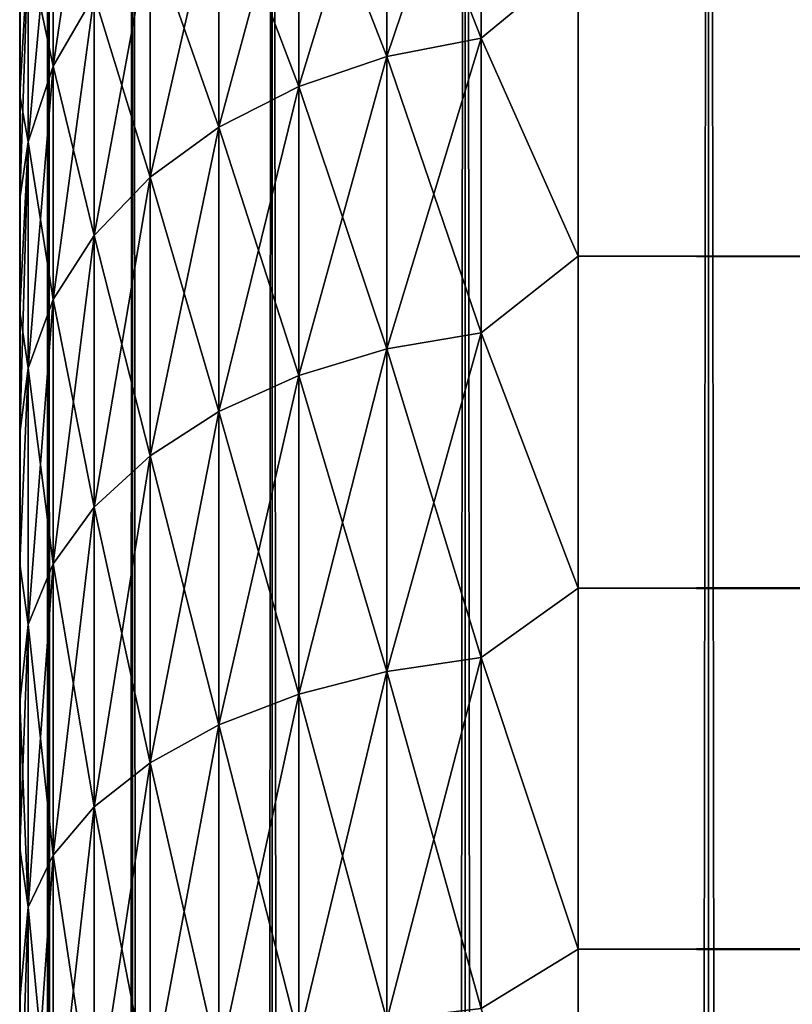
# Model space of a CAD drawing. Extents: x -265 to 265, y 0 to 747.
# Tile 192 of 256: x -265 to -262.23, y 725.61 to 729.14. Entities that reach past the tile are written whole.
import ezdxf

# ---------------------------------------------------------------- set-up
doc = ezdxf.new("R2010")
doc.units = 0
doc.header["$LTSCALE"] = 65.185185
for name, color, linetype in [('2', 7, 'CONTINUOUS'), ('3', 7, 'CONTINUOUS'), ('5', 7, 'CONTINUOUS'), ('51', 7, 'CONTINUOUS'), ('52', 7, 'CONTINUOUS')]:
    doc.layers.add(name, color=color, linetype=linetype)

msp = doc.modelspace()

# ---------------------------------------------------------------- linework, layer by layer
at = {"layer": '2', "color": 7, "linetype": 'CONTINUOUS'}
for points in [[(-265, 729.2012, 22.4416), (-265, 728.8654, 21.8738), (-265, 729.2012, 32.5584), (-265, 729.2012, 22.4416)], [(-265, 729.2012, 32.5584), (-265, 728.8654, 21.8738), (-265, 728.8654, 33.1262), (-265, 729.2012, 32.5584)], [(-265, 728.8654, 21.8738), (-265, 728.4947, 21.3282), (-265, 728.8654, 33.1262), (-265, 728.8654, 21.8738)], [(-265, 728.8654, 33.1262), (-265, 728.4947, 21.3282), (-265, 728.4947, 33.6718), (-265, 728.8654, 33.1262)], [(-265, 728.4947, 21.3282), (-265, 728.0904, 20.807), (-265, 728.4947, 33.6718), (-265, 728.4947, 21.3282)], [(-265, 728.4947, 33.6718), (-265, 728.0904, 20.807), (-265, 728.0904, 34.193), (-265, 728.4947, 33.6718)], [(-265, 728.0904, 20.807), (-265, 727.6541, 20.3122), (-265, 728.0904, 34.193), (-265, 728.0904, 20.807)], [(-265, 728.0904, 34.193), (-265, 727.6541, 20.3122), (-265, 727.6541, 34.6878), (-265, 728.0904, 34.193)], [(-265, 727.6541, 20.3122), (-265, 727.1877, 19.8458), (-265, 727.6541, 34.6878), (-265, 727.6541, 20.3122)], [(-265, 727.6541, 34.6878), (-265, 727.1877, 19.8458), (-265, 727.1877, 35.1542), (-265, 727.6541, 34.6878)], [(-265, 727.1877, 19.8458), (-265, 726.6929, 19.4096), (-265, 727.1877, 35.1542), (-265, 727.1877, 19.8458)], [(-265, 727.1877, 35.1542), (-265, 726.6929, 19.4096), (-265, 726.6929, 35.5904), (-265, 727.1877, 35.1542)], [(-265, 726.6929, 19.4096), (-265, 726.1717, 19.0053), (-265, 726.6929, 35.5904), (-265, 726.6929, 19.4096)], [(-265, 726.6929, 35.5904), (-265, 726.1717, 19.0053), (-265, 726.1717, 35.9947), (-265, 726.6929, 35.5904)], [(-265, 726.1717, 19.0053), (-265, 725.6261, 18.6345), (-265, 726.1717, 35.9947), (-265, 726.1717, 19.0053)], [(-265, 726.1717, 35.9947), (-265, 725.6261, 18.6345), (-265, 725.6261, 36.3655), (-265, 726.1717, 35.9947)], [(-265, 725.6261, 18.6345), (-265, 725.0584, 18.2988), (-265, 725.6261, 36.3655), (-265, 725.6261, 18.6345)], [(-265, 725.6261, 36.3655), (-265, 725.0584, 18.2988), (-265, 725.0584, 36.7012), (-265, 725.6261, 36.3655)]]:
    msp.add_3dface(points, dxfattribs=at)
at = {"layer": '3', "color": 7, "linetype": 'CONTINUOUS'}
for points in [[(-263, 729.3564, 35.789), (-263, 728.289, 36.8564), (263, 729.3564, 35.789), (-263, 729.3564, 35.789)], [(263, 729.3564, 35.789), (-263, 728.289, 36.8564), (263, 728.289, 36.8564), (263, 729.3564, 35.789)], [(-263, 728.289, 18.1436), (-263, 729.3564, 19.211), (263, 728.289, 18.1436), (-263, 728.289, 18.1436)], [(263, 728.289, 18.1436), (-263, 729.3564, 19.211), (263, 729.3564, 19.211), (263, 728.289, 18.1436)], [(-263, 728.289, 36.8564), (-263, 727.1008, 37.7873), (263, 728.289, 36.8564), (-263, 728.289, 36.8564)], [(263, 728.289, 36.8564), (-263, 727.1008, 37.7873), (263, 727.1008, 37.7873), (263, 728.289, 36.8564)], [(-263, 727.1008, 17.2127), (-263, 728.289, 18.1436), (263, 727.1008, 17.2127), (-263, 727.1008, 17.2127)], [(263, 727.1008, 17.2127), (-263, 728.289, 18.1436), (263, 728.289, 18.1436), (263, 727.1008, 17.2127)], [(-263, 727.1008, 37.7873), (-263, 725.809, 38.5682), (263, 727.1008, 37.7873), (-263, 727.1008, 37.7873)], [(263, 727.1008, 37.7873), (-263, 725.809, 38.5682), (263, 725.809, 38.5682), (263, 727.1008, 37.7873)], [(-263, 725.809, 16.4318), (-263, 727.1008, 17.2127), (263, 725.809, 16.4318), (-263, 725.809, 16.4318)], [(263, 725.809, 16.4318), (-263, 727.1008, 17.2127), (263, 727.1008, 17.2127), (263, 725.809, 16.4318)], [(-263, 725.809, 38.5682), (-263, 724.4326, 39.1877), (263, 725.809, 38.5682), (-263, 725.809, 38.5682)], [(263, 725.809, 38.5682), (-263, 724.4326, 39.1877), (263, 724.4326, 39.1877), (263, 725.809, 38.5682)], [(-263, 724.4326, 15.8123), (-263, 725.809, 16.4318), (263, 724.4326, 15.8123), (-263, 724.4326, 15.8123)], [(263, 724.4326, 15.8123), (-263, 725.809, 16.4318), (263, 725.809, 16.4318), (263, 724.4326, 15.8123)]]:
    msp.add_3dface(points, dxfattribs=at)
at = {"layer": '5', "color": 7, "linetype": 'CONTINUOUS'}
for points in [[(-263.3473, 729.0701, 18.9428), (-263.6844, 729.9297, 20.1076), (-263.3473, 730.0022, 20.0537), (-263.3473, 729.0701, 18.9428)], [(-263.6844, 729.9297, 34.8924), (-263.6844, 729.0044, 35.9952), (-263.3473, 730.0022, 34.9463), (-263.6844, 729.9297, 34.8924)], [(-263.3473, 730.0022, 34.9463), (-263.6844, 729.0044, 35.9952), (-263.3473, 729.0701, 36.0572), (-263.3473, 730.0022, 34.9463)], [(-263, 729.3564, 35.789), (-263.3473, 730.0022, 34.9463), (-263.3473, 729.0701, 36.0572), (-263, 729.3564, 35.789)], [(-263, 729.3564, 19.211), (-263.3473, 729.0701, 18.9428), (-263.3473, 730.0022, 20.0537), (-263, 729.3564, 19.211)], [(-264.8801, 729.684, 33.091), (-264.8801, 728.9694, 34.1775), (-264.7329, 729.958, 33.2492), (-264.8801, 729.684, 33.091)], [(-264.7329, 729.958, 33.2492), (-264.8801, 728.9694, 34.1775), (-264.7329, 729.2232, 34.3664), (-264.7329, 729.958, 33.2492)], [(-263.6844, 729.0044, 19.0048), (-264.0006, 729.8113, 20.1957), (-263.6844, 729.9297, 20.1076), (-263.6844, 729.0044, 19.0048)], [(-264.0006, 729.8113, 34.8043), (-264.0006, 728.897, 35.8939), (-263.6844, 729.9297, 34.8924), (-264.0006, 729.8113, 34.8043)], [(-263.6844, 729.9297, 34.8924), (-264.0006, 728.897, 35.8939), (-263.6844, 729.0044, 35.9952), (-263.6844, 729.9297, 34.8924)], [(-263.6844, 729.0044, 19.0048), (-263.6844, 729.9297, 20.1076), (-263.3473, 729.0701, 18.9428), (-263.6844, 729.0044, 19.0048)], [(-264.0006, 728.897, 19.1061), (-264.2864, 729.6507, 20.3153), (-264.0006, 729.8113, 20.1957), (-264.0006, 728.897, 19.1061)], [(-264.2864, 729.6507, 34.6847), (-264.2864, 728.7513, 35.7565), (-264.0006, 729.8113, 34.8043), (-264.2864, 729.6507, 34.6847)], [(-264.0006, 729.8113, 34.8043), (-264.2864, 728.7513, 35.7565), (-264.0006, 728.897, 35.8939), (-264.0006, 729.8113, 34.8043)], [(-264.0006, 728.897, 19.1061), (-264.0006, 729.8113, 20.1957), (-263.6844, 729.0044, 19.0048), (-264.0006, 728.897, 19.1061)], [(-264.8801, 728.9694, 20.8225), (-264.97, 729.392, 22.0776), (-264.8801, 729.684, 21.909), (-264.8801, 728.9694, 20.8225)], [(-264.97, 729.392, 32.9224), (-264.97, 728.6989, 33.9761), (-264.8801, 729.684, 33.091), (-264.97, 729.392, 32.9224)], [(-264.8801, 729.684, 33.091), (-264.97, 728.6989, 33.9761), (-264.8801, 728.9694, 34.1775), (-264.8801, 729.684, 33.091)], [(-264.8801, 728.9694, 20.8225), (-264.8801, 729.684, 21.909), (-264.7329, 729.2232, 20.6336), (-264.8801, 728.9694, 20.8225)], [(-264.2864, 728.7513, 19.2435), (-264.533, 729.4526, 20.4628), (-264.2864, 729.6507, 20.3153), (-264.2864, 728.7513, 19.2435)], [(-264.533, 729.4526, 34.5372), (-264.533, 728.5717, 35.587), (-264.2864, 729.6507, 34.6847), (-264.533, 729.4526, 34.5372)], [(-264.2864, 729.6507, 34.6847), (-264.533, 728.5717, 35.587), (-264.2864, 728.7513, 35.7565), (-264.2864, 729.6507, 34.6847)], [(-264.2864, 728.7513, 19.2435), (-264.2864, 729.6507, 20.3153), (-264.0006, 728.897, 19.1061), (-264.2864, 728.7513, 19.2435)], [(-264.533, 728.5717, 19.413), (-264.7329, 729.2232, 20.6336), (-264.533, 729.4526, 20.4628), (-264.533, 728.5717, 19.413)], [(-264.7329, 729.2232, 34.3664), (-264.7329, 728.3637, 35.3907), (-264.533, 729.4526, 34.5372), (-264.7329, 729.2232, 34.3664)], [(-264.533, 729.4526, 34.5372), (-264.7329, 728.3637, 35.3907), (-264.533, 728.5717, 35.587), (-264.533, 729.4526, 34.5372)], [(-264.533, 728.5717, 19.413), (-264.533, 729.4526, 20.4628), (-264.2864, 728.7513, 19.2435), (-264.533, 728.5717, 19.413)], [(-265, 728.8654, 21.8738), (-265, 729.2012, 22.4416), (-264.97, 729.392, 22.0776), (-265, 728.8654, 21.8738)], [(-264.97, 728.6989, 21.0239), (-265, 728.8654, 21.8738), (-264.97, 729.392, 22.0776), (-264.97, 728.6989, 21.0239)], [(-265, 729.2012, 32.5584), (-265, 728.8654, 33.1262), (-264.97, 729.392, 32.9224), (-265, 729.2012, 32.5584)], [(-265, 728.8654, 33.1262), (-265, 728.4947, 33.6718), (-264.97, 729.392, 32.9224), (-265, 728.8654, 33.1262)], [(-264.97, 729.392, 32.9224), (-265, 728.4947, 33.6718), (-264.97, 728.6989, 33.9761), (-264.97, 729.392, 32.9224)], [(-264.97, 728.6989, 21.0239), (-264.97, 729.392, 22.0776), (-264.8801, 728.9694, 20.8225), (-264.97, 728.6989, 21.0239)], [(-263, 728.289, 36.8564), (-263, 729.3564, 35.789), (-263.3473, 729.0701, 36.0572), (-263, 728.289, 36.8564)], [(-263, 729.3564, 19.211), (-263, 728.289, 18.1436), (-263.3473, 729.0701, 18.9428), (-263, 729.3564, 19.211)], [(-264.7329, 728.3637, 19.6093), (-264.8801, 728.9694, 20.8225), (-264.7329, 729.2232, 20.6336), (-264.7329, 728.3637, 19.6093)], [(-264.8801, 728.9694, 34.1775), (-264.8801, 728.1335, 35.1736), (-264.7329, 729.2232, 34.3664), (-264.8801, 728.9694, 34.1775)], [(-264.7329, 729.2232, 34.3664), (-264.8801, 728.1335, 35.1736), (-264.7329, 728.3637, 35.3907), (-264.7329, 729.2232, 34.3664)], [(-264.7329, 728.3637, 19.6093), (-264.7329, 729.2232, 20.6336), (-264.533, 728.5717, 19.413), (-264.7329, 728.3637, 19.6093)], [(-263.3473, 728.0153, 17.9477), (-263.6844, 729.0044, 19.0048), (-263.3473, 729.0701, 18.9428), (-263.3473, 728.0153, 17.9477)], [(-263.6844, 729.0044, 35.9952), (-263.6844, 727.9572, 36.9831), (-263.3473, 729.0701, 36.0572), (-263.6844, 729.0044, 35.9952)], [(-263.3473, 729.0701, 36.0572), (-263.6844, 727.9572, 36.9831), (-263.3473, 728.0153, 37.0523), (-263.3473, 729.0701, 36.0572)], [(-263, 728.289, 36.8564), (-263.3473, 729.0701, 36.0572), (-263.3473, 728.0153, 37.0523), (-263, 728.289, 36.8564)], [(-263, 728.289, 18.1436), (-263.3473, 728.0153, 17.9477), (-263.3473, 729.0701, 18.9428), (-263, 728.289, 18.1436)], [(-263.6844, 727.9572, 18.0169), (-264.0006, 728.897, 19.1061), (-263.6844, 729.0044, 19.0048), (-263.6844, 727.9572, 18.0169)], [(-264.0006, 728.897, 35.8939), (-264.0006, 727.8624, 36.87), (-263.6844, 729.0044, 35.9952), (-264.0006, 728.897, 35.8939)], [(-263.6844, 729.0044, 35.9952), (-264.0006, 727.8624, 36.87), (-263.6844, 727.9572, 36.9831), (-263.6844, 729.0044, 35.9952)], [(-263.6844, 727.9572, 18.0169), (-263.6844, 729.0044, 19.0048), (-263.3473, 728.0153, 17.9477), (-263.6844, 727.9572, 18.0169)], [(-264.8801, 728.1335, 19.8264), (-264.97, 728.6989, 21.0239), (-264.8801, 728.9694, 20.8225), (-264.8801, 728.1335, 19.8264)], [(-264.97, 728.6989, 33.9761), (-264.97, 727.8883, 34.9422), (-264.8801, 728.9694, 34.1775), (-264.97, 728.6989, 33.9761)], [(-264.8801, 728.9694, 34.1775), (-264.97, 727.8883, 34.9422), (-264.8801, 728.1335, 35.1736), (-264.8801, 728.9694, 34.1775)], [(-264.8801, 728.1335, 19.8264), (-264.8801, 728.9694, 20.8225), (-264.7329, 728.3637, 19.6093), (-264.8801, 728.1335, 19.8264)], [(-264.0006, 727.8624, 18.13), (-264.2864, 728.7513, 19.2435), (-264.0006, 728.897, 19.1061), (-264.0006, 727.8624, 18.13)], [(-264.2864, 728.7513, 35.7565), (-264.2864, 727.7336, 36.7166), (-264.0006, 728.897, 35.8939), (-264.2864, 728.7513, 35.7565)], [(-264.0006, 728.897, 35.8939), (-264.2864, 727.7336, 36.7166), (-264.0006, 727.8624, 36.87), (-264.0006, 728.897, 35.8939)], [(-264.0006, 727.8624, 18.13), (-264.0006, 728.897, 19.1061), (-263.6844, 727.9572, 18.0169), (-264.0006, 727.8624, 18.13)], [(-265, 728.4947, 21.3282), (-265, 728.8654, 21.8738), (-264.97, 728.6989, 21.0239), (-265, 728.4947, 21.3282)], [(-264.2864, 727.7336, 18.2834), (-264.533, 728.5717, 19.413), (-264.2864, 728.7513, 19.2435), (-264.2864, 727.7336, 18.2834)], [(-264.533, 728.5717, 35.587), (-264.533, 727.5749, 36.5275), (-264.2864, 728.7513, 35.7565), (-264.533, 728.5717, 35.587)], [(-264.2864, 728.7513, 35.7565), (-264.533, 727.5749, 36.5275), (-264.2864, 727.7336, 36.7166), (-264.2864, 728.7513, 35.7565)], [(-264.2864, 727.7336, 18.2834), (-264.2864, 728.7513, 19.2435), (-264.0006, 727.8624, 18.13), (-264.2864, 727.7336, 18.2834)], [(-265, 728.0904, 20.807), (-265, 728.4947, 21.3282), (-264.97, 728.6989, 21.0239), (-265, 728.0904, 20.807)], [(-264.97, 727.8883, 20.0578), (-265, 728.0904, 20.807), (-264.97, 728.6989, 21.0239), (-264.97, 727.8883, 20.0578)], [(-265, 728.4947, 33.6718), (-265, 728.0904, 34.193), (-264.97, 728.6989, 33.9761), (-265, 728.4947, 33.6718)], [(-265, 728.0904, 34.193), (-265, 727.6541, 34.6878), (-264.97, 728.6989, 33.9761), (-265, 728.0904, 34.193)], [(-264.97, 728.6989, 33.9761), (-265, 727.6541, 34.6878), (-264.97, 727.8883, 34.9422), (-264.97, 728.6989, 33.9761)], [(-264.97, 727.8883, 20.0578), (-264.97, 728.6989, 21.0239), (-264.8801, 728.1335, 19.8264), (-264.97, 727.8883, 20.0578)], [(-264.533, 727.5749, 18.4725), (-264.7329, 728.3637, 19.6093), (-264.533, 728.5717, 19.413), (-264.533, 727.5749, 18.4725)], [(-264.7329, 728.3637, 35.3907), (-264.7329, 727.3911, 36.3084), (-264.533, 728.5717, 35.587), (-264.7329, 728.3637, 35.3907)], [(-264.533, 728.5717, 35.587), (-264.7329, 727.3911, 36.3084), (-264.533, 727.5749, 36.5275), (-264.533, 728.5717, 35.587)], [(-264.533, 727.5749, 18.4725), (-264.533, 728.5717, 19.413), (-264.2864, 727.7336, 18.2834), (-264.533, 727.5749, 18.4725)], [(-264.7329, 727.3911, 18.6916), (-264.8801, 728.1335, 19.8264), (-264.7329, 728.3637, 19.6093), (-264.7329, 727.3911, 18.6916)], [(-264.8801, 728.1335, 35.1736), (-264.8801, 727.1877, 36.066), (-264.7329, 728.3637, 35.3907), (-264.8801, 728.1335, 35.1736)], [(-264.7329, 728.3637, 35.3907), (-264.8801, 727.1877, 36.066), (-264.7329, 727.3911, 36.3084), (-264.7329, 728.3637, 35.3907)], [(-264.7329, 727.3911, 18.6916), (-264.7329, 728.3637, 19.6093), (-264.533, 727.5749, 18.4725), (-264.7329, 727.3911, 18.6916)], [(-263, 727.1008, 37.7873), (-263, 728.289, 36.8564), (-263.3473, 728.0153, 37.0523), (-263, 727.1008, 37.7873)], [(-263, 728.289, 18.1436), (-263, 727.1008, 17.2127), (-263.3473, 728.0153, 17.9477), (-263, 728.289, 18.1436)], [(-264.8801, 727.1877, 18.934), (-264.97, 727.8883, 20.0578), (-264.8801, 728.1335, 19.8264), (-264.8801, 727.1877, 18.934)], [(-264.97, 727.8883, 34.9422), (-264.97, 726.971, 35.8077), (-264.8801, 728.1335, 35.1736), (-264.97, 727.8883, 34.9422)], [(-264.8801, 728.1335, 35.1736), (-264.97, 726.971, 35.8077), (-264.8801, 727.1877, 36.066), (-264.8801, 728.1335, 35.1736)], [(-264.8801, 727.1877, 18.934), (-264.8801, 728.1335, 19.8264), (-264.7329, 727.3911, 18.6916), (-264.8801, 727.1877, 18.934)], [(-265, 727.6541, 20.3122), (-265, 728.0904, 20.807), (-264.97, 727.8883, 20.0578), (-265, 727.6541, 20.3122)], [(-263.3473, 726.8522, 17.0818), (-263.6844, 727.9572, 18.0169), (-263.3473, 728.0153, 17.9477), (-263.3473, 726.8522, 17.0818)], [(-263.6844, 727.9572, 36.9831), (-263.6844, 726.8025, 37.8427), (-263.3473, 728.0153, 37.0523), (-263.6844, 727.9572, 36.9831)], [(-263.3473, 728.0153, 37.0523), (-263.6844, 726.8025, 37.8427), (-263.3473, 726.8522, 37.9182), (-263.3473, 728.0153, 37.0523)], [(-263, 727.1008, 37.7873), (-263.3473, 728.0153, 37.0523), (-263.3473, 726.8522, 37.9182), (-263, 727.1008, 37.7873)], [(-263, 727.1008, 17.2127), (-263.3473, 726.8522, 17.0818), (-263.3473, 728.0153, 17.9477), (-263, 727.1008, 17.2127)], [(-263.6844, 726.8025, 17.1573), (-264.0006, 727.8624, 18.13), (-263.6844, 727.9572, 18.0169), (-263.6844, 726.8025, 17.1573)], [(-264.0006, 727.8624, 36.87), (-264.0006, 726.7214, 37.7194), (-263.6844, 727.9572, 36.9831), (-264.0006, 727.8624, 36.87)], [(-263.6844, 727.9572, 36.9831), (-264.0006, 726.7214, 37.7194), (-263.6844, 726.8025, 37.8427), (-263.6844, 727.9572, 36.9831)], [(-263.6844, 726.8025, 17.1573), (-263.6844, 727.9572, 18.0169), (-263.3473, 726.8522, 17.0818), (-263.6844, 726.8025, 17.1573)], [(-265, 727.1877, 19.8458), (-265, 727.6541, 20.3122), (-264.97, 727.8883, 20.0578), (-265, 727.1877, 19.8458)], [(-264.97, 726.971, 19.1923), (-265, 727.1877, 19.8458), (-264.97, 727.8883, 20.0578), (-264.97, 726.971, 19.1923)], [(-265, 727.6541, 34.6878), (-265, 727.1877, 35.1542), (-264.97, 727.8883, 34.9422), (-265, 727.6541, 34.6878)], [(-264.97, 727.8883, 34.9422), (-265, 727.1877, 35.1542), (-264.97, 726.971, 35.8077), (-264.97, 727.8883, 34.9422)], [(-264.97, 726.971, 19.1923), (-264.97, 727.8883, 20.0578), (-264.8801, 727.1877, 18.934), (-264.97, 726.971, 19.1923)], [(-264.0006, 726.7214, 17.2806), (-264.2864, 727.7336, 18.2834), (-264.0006, 727.8624, 18.13), (-264.0006, 726.7214, 17.2806)], [(-264.2864, 727.7336, 36.7166), (-264.2864, 726.6114, 37.5521), (-264.0006, 727.8624, 36.87), (-264.2864, 727.7336, 36.7166)], [(-264.0006, 727.8624, 36.87), (-264.2864, 726.6114, 37.5521), (-264.0006, 726.7214, 37.7194), (-264.0006, 727.8624, 36.87)], [(-264.0006, 726.7214, 17.2806), (-264.0006, 727.8624, 18.13), (-263.6844, 726.8025, 17.1573), (-264.0006, 726.7214, 17.2806)], [(-264.2864, 726.6114, 17.4479), (-264.533, 727.5749, 18.4725), (-264.2864, 727.7336, 18.2834), (-264.2864, 726.6114, 17.4479)], [(-264.533, 727.5749, 36.5275), (-264.533, 726.4757, 37.3458), (-264.2864, 727.7336, 36.7166), (-264.533, 727.5749, 36.5275)], [(-264.2864, 727.7336, 36.7166), (-264.533, 726.4757, 37.3458), (-264.2864, 726.6114, 37.5521), (-264.2864, 727.7336, 36.7166)], [(-264.2864, 726.6114, 17.4479), (-264.2864, 727.7336, 18.2834), (-264.0006, 726.7214, 17.2806), (-264.2864, 726.6114, 17.4479)], [(-264.533, 726.4757, 17.6542), (-264.7329, 727.3911, 18.6916), (-264.533, 727.5749, 18.4725), (-264.533, 726.4757, 17.6542)], [(-264.7329, 727.3911, 36.3084), (-264.7329, 726.3185, 37.1068), (-264.533, 727.5749, 36.5275), (-264.7329, 727.3911, 36.3084)], [(-264.533, 727.5749, 36.5275), (-264.7329, 726.3185, 37.1068), (-264.533, 726.4757, 37.3458), (-264.533, 727.5749, 36.5275)], [(-264.533, 726.4757, 17.6542), (-264.533, 727.5749, 18.4725), (-264.2864, 726.6114, 17.4479), (-264.533, 726.4757, 17.6542)], [(-264.7329, 726.3185, 17.8932), (-264.8801, 727.1877, 18.934), (-264.7329, 727.3911, 18.6916), (-264.7329, 726.3185, 17.8932)], [(-264.8801, 727.1877, 36.066), (-264.8801, 726.1446, 36.8425), (-264.7329, 727.3911, 36.3084), (-264.8801, 727.1877, 36.066)], [(-264.7329, 727.3911, 36.3084), (-264.8801, 726.1446, 36.8425), (-264.7329, 726.3185, 37.1068), (-264.7329, 727.3911, 36.3084)], [(-264.7329, 726.3185, 17.8932), (-264.7329, 727.3911, 18.6916), (-264.533, 726.4757, 17.6542), (-264.7329, 726.3185, 17.8932)], [(-265, 726.6929, 19.4096), (-265, 727.1877, 19.8458), (-264.97, 726.971, 19.1923), (-265, 726.6929, 19.4096)], [(-265, 727.1877, 35.1542), (-265, 726.6929, 35.5904), (-264.97, 726.971, 35.8077), (-265, 727.1877, 35.1542)], [(-264.8801, 726.1446, 18.1575), (-264.97, 726.971, 19.1923), (-264.8801, 727.1877, 18.934), (-264.8801, 726.1446, 18.1575)], [(-264.97, 726.971, 35.8077), (-264.97, 725.9594, 36.5608), (-264.8801, 727.1877, 36.066), (-264.97, 726.971, 35.8077)], [(-264.8801, 727.1877, 36.066), (-264.97, 725.9594, 36.5608), (-264.8801, 726.1446, 36.8425), (-264.8801, 727.1877, 36.066)], [(-264.8801, 726.1446, 18.1575), (-264.8801, 727.1877, 18.934), (-264.7329, 726.3185, 17.8932), (-264.8801, 726.1446, 18.1575)], [(-263, 725.809, 38.5682), (-263, 727.1008, 37.7873), (-263.3473, 726.8522, 37.9182), (-263, 725.809, 38.5682)], [(-263, 727.1008, 17.2127), (-263, 725.809, 16.4318), (-263.3473, 726.8522, 17.0818), (-263, 727.1008, 17.2127)], [(-264.97, 725.9594, 18.4392), (-265, 726.6929, 19.4096), (-264.97, 726.971, 19.1923), (-264.97, 725.9594, 18.4392)], [(-265, 726.6929, 35.5904), (-265, 726.1717, 35.9947), (-264.97, 726.971, 35.8077), (-265, 726.6929, 35.5904)], [(-264.97, 726.971, 35.8077), (-265, 726.1717, 35.9947), (-264.97, 725.9594, 36.5608), (-264.97, 726.971, 35.8077)], [(-264.97, 725.9594, 18.4392), (-264.97, 726.971, 19.1923), (-264.8801, 726.1446, 18.1575), (-264.97, 725.9594, 18.4392)], [(-263.3473, 725.5964, 16.3567), (-263.6844, 726.8025, 17.1573), (-263.3473, 726.8522, 17.0818), (-263.3473, 725.5964, 16.3567)], [(-263.6844, 726.8025, 37.8427), (-263.6844, 725.5558, 38.5625), (-263.3473, 726.8522, 37.9182), (-263.6844, 726.8025, 37.8427)], [(-263.3473, 726.8522, 37.9182), (-263.6844, 725.5558, 38.5625), (-263.3473, 725.5964, 38.6433), (-263.3473, 726.8522, 37.9182)], [(-263, 725.809, 38.5682), (-263.3473, 726.8522, 37.9182), (-263.3473, 725.5964, 38.6433), (-263, 725.809, 38.5682)], [(-263, 725.809, 16.4318), (-263.3473, 725.5964, 16.3567), (-263.3473, 726.8522, 17.0818), (-263, 725.809, 16.4318)], [(-263.6844, 725.5558, 16.4375), (-264.0006, 726.7214, 17.2806), (-263.6844, 726.8025, 17.1573), (-263.6844, 725.5558, 16.4375)], [(-264.0006, 726.7214, 37.7194), (-264.0006, 725.4896, 38.4306), (-263.6844, 726.8025, 37.8427), (-264.0006, 726.7214, 37.7194)], [(-263.6844, 726.8025, 37.8427), (-264.0006, 725.4896, 38.4306), (-263.6844, 725.5558, 38.5625), (-263.6844, 726.8025, 37.8427)], [(-263.6844, 725.5558, 16.4375), (-263.6844, 726.8025, 17.1573), (-263.3473, 725.5964, 16.3567), (-263.6844, 725.5558, 16.4375)], [(-264.0006, 725.4896, 16.5694), (-264.2864, 726.6114, 17.4479), (-264.0006, 726.7214, 17.2806), (-264.0006, 725.4896, 16.5694)], [(-264.2864, 726.6114, 37.5521), (-264.2864, 725.3997, 38.2517), (-264.0006, 726.7214, 37.7194), (-264.2864, 726.6114, 37.5521)], [(-264.0006, 726.7214, 37.7194), (-264.2864, 725.3997, 38.2517), (-264.0006, 725.4896, 38.4306), (-264.0006, 726.7214, 37.7194)], [(-264.0006, 725.4896, 16.5694), (-264.0006, 726.7214, 17.2806), (-263.6844, 725.5558, 16.4375), (-264.0006, 725.4896, 16.5694)], [(-265, 726.1717, 19.0053), (-265, 726.6929, 19.4096), (-264.97, 725.9594, 18.4392), (-265, 726.1717, 19.0053)], [(-264.2864, 725.3997, 16.7483), (-264.533, 726.4757, 17.6542), (-264.2864, 726.6114, 17.4479), (-264.2864, 725.3997, 16.7483)], [(-264.533, 726.4757, 37.3458), (-264.533, 725.2889, 38.031), (-264.2864, 726.6114, 37.5521), (-264.533, 726.4757, 37.3458)], [(-264.2864, 726.6114, 37.5521), (-264.533, 725.2889, 38.031), (-264.2864, 725.3997, 38.2517), (-264.2864, 726.6114, 37.5521)], [(-264.2864, 725.3997, 16.7483), (-264.2864, 726.6114, 17.4479), (-264.0006, 725.4896, 16.5694), (-264.2864, 725.3997, 16.7483)], [(-264.533, 725.2889, 16.969), (-264.7329, 726.3185, 17.8932), (-264.533, 726.4757, 17.6542), (-264.533, 725.2889, 16.969)], [(-264.7329, 726.3185, 37.1068), (-264.7329, 725.1605, 37.7754), (-264.533, 726.4757, 37.3458), (-264.7329, 726.3185, 37.1068)], [(-264.533, 726.4757, 37.3458), (-264.7329, 725.1605, 37.7754), (-264.533, 725.2889, 38.031), (-264.533, 726.4757, 37.3458)], [(-264.533, 725.2889, 16.969), (-264.533, 726.4757, 17.6542), (-264.2864, 725.3997, 16.7483), (-264.533, 725.2889, 16.969)], [(-264.7329, 725.1605, 17.2246), (-264.8801, 726.1446, 18.1575), (-264.7329, 726.3185, 17.8932), (-264.7329, 725.1605, 17.2246)], [(-264.8801, 726.1446, 36.8425), (-264.8801, 725.0185, 37.4927), (-264.7329, 726.3185, 37.1068), (-264.8801, 726.1446, 36.8425)], [(-264.7329, 726.3185, 37.1068), (-264.8801, 725.0185, 37.4927), (-264.7329, 725.1605, 37.7754), (-264.7329, 726.3185, 37.1068)], [(-264.7329, 725.1605, 17.2246), (-264.7329, 726.3185, 17.8932), (-264.533, 725.2889, 16.969), (-264.7329, 725.1605, 17.2246)], [(-265, 725.6261, 18.6345), (-265, 726.1717, 19.0053), (-264.97, 725.9594, 18.4392), (-265, 725.6261, 18.6345)], [(-265, 726.1717, 35.9947), (-265, 725.6261, 36.3655), (-264.97, 725.9594, 36.5608), (-265, 726.1717, 35.9947)], [(-264.8801, 725.0185, 17.5073), (-264.97, 725.9594, 18.4392), (-264.8801, 726.1446, 18.1575), (-264.8801, 725.0185, 17.5073)], [(-264.97, 725.9594, 36.5608), (-264.97, 724.8672, 37.1913), (-264.8801, 726.1446, 36.8425), (-264.97, 725.9594, 36.5608)], [(-264.8801, 726.1446, 36.8425), (-264.97, 724.8672, 37.1913), (-264.8801, 725.0185, 37.4927), (-264.8801, 726.1446, 36.8425)], [(-264.8801, 725.0185, 17.5073), (-264.8801, 726.1446, 18.1575), (-264.7329, 725.1605, 17.2246), (-264.8801, 725.0185, 17.5073)], [(-264.97, 724.8672, 17.8087), (-265, 725.6261, 18.6345), (-264.97, 725.9594, 18.4392), (-264.97, 724.8672, 17.8087)], [(-265, 725.6261, 36.3655), (-265, 725.0584, 36.7012), (-264.97, 725.9594, 36.5608), (-265, 725.6261, 36.3655)], [(-264.97, 725.9594, 36.5608), (-265, 725.0584, 36.7012), (-264.97, 724.8672, 37.1913), (-264.97, 725.9594, 36.5608)], [(-264.97, 724.8672, 17.8087), (-264.97, 725.9594, 18.4392), (-264.8801, 725.0185, 17.5073), (-264.97, 724.8672, 17.8087)], [(-263, 724.4326, 39.1877), (-263, 725.809, 38.5682), (-263.3473, 725.5964, 38.6433), (-263, 724.4326, 39.1877)], [(-263, 725.809, 16.4318), (-263, 724.4326, 15.8123), (-263.3473, 725.5964, 16.3567), (-263, 725.809, 16.4318)], [(-265, 725.0584, 18.2988), (-265, 725.6261, 18.6345), (-264.97, 724.8672, 17.8087), (-265, 725.0584, 18.2988)]]:
    msp.add_3dface(points, dxfattribs=at)
at = {"layer": '51', "color": 7, "linetype": 'CONTINUOUS'}
for points in [[(-265, 1), (-264.8986, 1, 1.7414), (-265, 739), (-265, 1)], [(-265, 739), (-264.8986, 1, 1.7414), (-264.8986, 739, 1.7414), (-265, 739)], [(-264.8986, 1, 1.7414), (-264.5957, 1, 3.4592), (-264.8986, 739, 1.7414), (-264.8986, 1, 1.7414)], [(-264.8986, 739, 1.7414), (-264.5957, 1, 3.4592), (-264.5957, 739, 3.4592), (-264.8986, 739, 1.7414)], [(-264.5957, 1, 3.4592), (-264.0954, 1, 5.1303), (-264.5957, 739, 3.4592), (-264.5957, 1, 3.4592)], [(-264.5957, 739, 3.4592), (-264.0954, 1, 5.1303), (-264.0954, 739, 5.1303), (-264.5957, 739, 3.4592)], [(-264.0954, 1, 5.1303), (-263.4045, 1, 6.732), (-264.0954, 739, 5.1303), (-264.0954, 1, 5.1303)], [(-264.0954, 739, 5.1303), (-263.4045, 1, 6.732), (-263.4045, 739, 6.732), (-264.0954, 739, 5.1303)], [(-263.4045, 1, 6.732), (-262.5323, 1, 8.2426), (-263.4045, 739, 6.732), (-263.4045, 1, 6.732)], [(-263.4045, 739, 6.732), (-262.5323, 1, 8.2426), (-262.5323, 739, 8.2426), (-263.4045, 739, 6.732)], [(-262.5323, 1, 8.2426), (-261.4907, 1, 9.6418), (-262.5323, 739, 8.2426), (-262.5323, 1, 8.2426)], [(-262.5323, 739, 8.2426), (-261.4907, 1, 9.6418), (-261.4907, 739, 9.6418), (-262.5323, 739, 8.2426)]]:
    msp.add_3dface(points, dxfattribs=at)
at = {"layer": '52', "color": 7, "linetype": 'CONTINUOUS'}
for points in [[(-265, 1), (-265, 739), (-264.8986, 739, -1.7414), (-265, 1)], [(-264.8986, 1, -1.7414), (-265, 1), (-264.8986, 739, -1.7414), (-264.8986, 1, -1.7414)], [(-264.5957, 1, -3.4592), (-264.8986, 1, -1.7414), (-264.5957, 739, -3.4592), (-264.5957, 1, -3.4592)], [(-264.5957, 739, -3.4592), (-264.8986, 1, -1.7414), (-264.8986, 739, -1.7414), (-264.5957, 739, -3.4592)], [(-264.0954, 1, -5.1303), (-264.5957, 1, -3.4592), (-264.0954, 739, -5.1303), (-264.0954, 1, -5.1303)], [(-264.0954, 739, -5.1303), (-264.5957, 1, -3.4592), (-264.5957, 739, -3.4592), (-264.0954, 739, -5.1303)], [(-263.4045, 1, -6.732), (-264.0954, 1, -5.1303), (-263.4045, 739, -6.732), (-263.4045, 1, -6.732)], [(-263.4045, 739, -6.732), (-264.0954, 1, -5.1303), (-264.0954, 739, -5.1303), (-263.4045, 739, -6.732)], [(-262.5323, 1, -8.2426), (-263.4045, 1, -6.732), (-262.5323, 739, -8.2426), (-262.5323, 1, -8.2426)], [(-262.5323, 739, -8.2426), (-263.4045, 1, -6.732), (-263.4045, 739, -6.732), (-262.5323, 739, -8.2426)], [(-261.4907, 1, -9.6418), (-262.5323, 1, -8.2426), (-261.4907, 739, -9.6418), (-261.4907, 1, -9.6418)], [(-261.4907, 739, -9.6418), (-262.5323, 1, -8.2426), (-262.5323, 739, -8.2426), (-261.4907, 739, -9.6418)]]:
    msp.add_3dface(points, dxfattribs=at)

doc.saveas('drawing.dxf')
